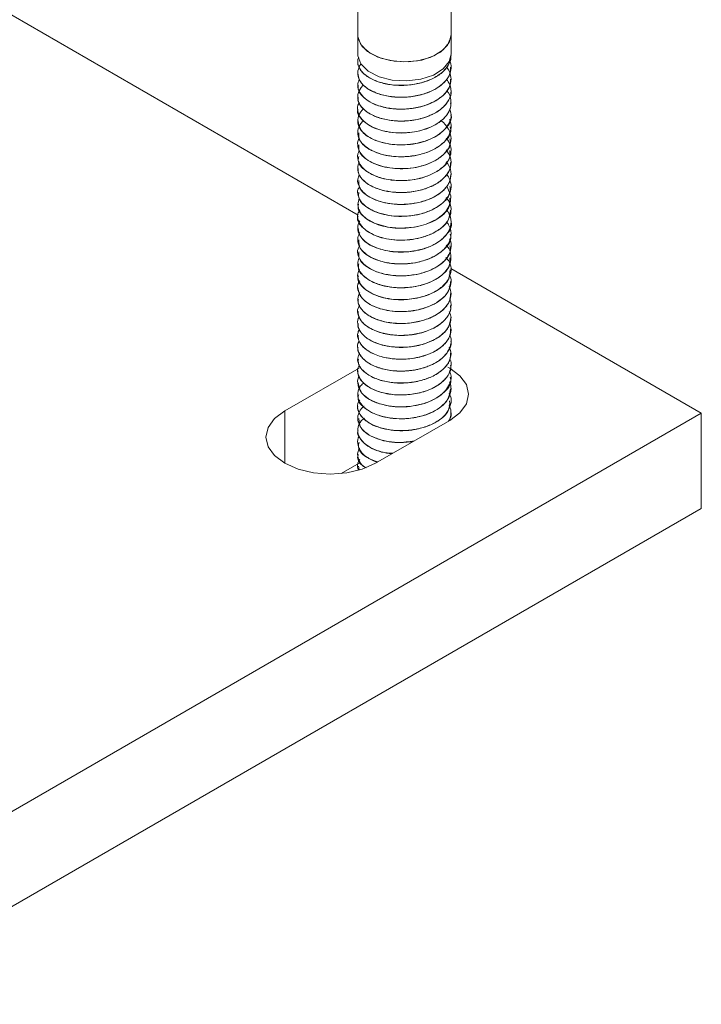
# Model space of a CAD drawing. Header units: millimetres. Extents: x -480 to 1549, y -2911 to -293.
# Tile 24 of 106: x 118 to 176, y -2081 to -1997. Entities that reach past the tile are written whole.
import ezdxf

# ---------------------------------------------------------------- set-up
doc = ezdxf.new("R2010")
doc.units = ezdxf.units.MM

msp = doc.modelspace()

# ---------------------------------------------------------------- linework, layer by layer
at = {"color": 7, "linetype": 'Continuous', "lineweight": 15}
for p, q in [((146.796, -2013.378), (70.159, -1969.137)), ((146.769, -1994.28), (146.769, -1997.942)), ((154.769, -1997.942), (154.769, -1994.267)), ((146.769, -1997.942), (146.769, -1999.575)), ((154.769, -1999.575), (154.769, -1997.942)), ((154.769, -1999.691), (154.769, -1999.683)), ((146.769, -2000.193), (146.769, -2000.201)), ((154.769, -2000.711), (154.769, -2000.703)), ((146.769, -2001.213), (146.769, -2001.222)), ((154.769, -2001.732), (154.769, -2001.724)), ((146.769, -2002.234), (146.769, -2002.242)), ((146.769, -2003.255), (146.769, -2003.263)), ((154.769, -2002.753), (154.769, -2002.745)), ((146.769, -2004.275), (146.769, -2004.284)), ((154.769, -2003.773), (154.769, -2003.765)), ((154.769, -2004.794), (154.769, -2004.786)), ((146.769, -2005.296), (146.769, -2005.305)), ((154.769, -2005.815), (154.769, -2005.807)), ((146.769, -2006.317), (146.769, -2006.325)), ((154.769, -2006.835), (154.769, -2006.827)), ((146.769, -2007.338), (146.769, -2007.345)), ((146.769, -2008.358), (146.769, -2008.366)), ((154.769, -2007.856), (154.769, -2007.848)), ((146.769, -2009.379), (146.769, -2009.387)), ((154.769, -2008.877), (154.769, -2008.869)), ((154.769, -2009.898), (154.769, -2009.889)), ((146.769, -2010.4), (146.769, -2010.408)), ((154.769, -2010.918), (154.769, -2010.91)), ((146.769, -2011.42), (146.769, -2011.428)), ((154.769, -2011.938), (154.769, -2011.931)), ((146.769, -2012.441), (146.769, -2012.449)), ((146.769, -2013.462), (146.769, -2013.47)), ((154.769, -2012.959), (154.769, -2012.952)), ((146.769, -2014.482), (146.769, -2014.491)), ((154.769, -2013.98), (154.769, -2013.972)), ((154.769, -2015.001), (154.769, -2014.993)), ((146.769, -2015.503), (146.769, -2015.511)), ((154.769, -2016.021), (154.769, -2016.013)), ((146.769, -2016.524), (146.769, -2016.531)), ((154.769, -2017.042), (154.769, -2017.034)), ((146.769, -2017.545), (146.769, -2017.552)), ((146.769, -2018.565), (146.769, -2018.573)), ((176.225, -2030.368), (154.739, -2017.964)), ((154.769, -2018.062), (154.769, -2018.055)), ((154.769, -2019.083), (154.769, -2019.075)), ((146.769, -2019.586), (146.769, -2019.594)), ((154.769, -2020.104), (154.769, -2020.096)), ((146.769, -2020.607), (146.769, -2020.614)), ((154.769, -2021.125), (154.769, -2021.117)), ((146.769, -2021.627), (146.769, -2021.635)), ((146.769, -2022.648), (146.769, -2022.656)), ((154.769, -2022.146), (154.769, -2022.137)), ((146.769, -2023.668), (146.769, -2023.677)), ((154.769, -2023.166), (154.769, -2023.158)), ((154.769, -2024.187), (154.769, -2024.179)), ((146.769, -2024.689), (146.769, -2024.697)), ((154.769, -2025.207), (154.769, -2025.2)), ((146.769, -2025.71), (146.769, -2025.718)), ((154.769, -2026.228), (154.769, -2026.22)), ((146.88, -2026.49), (140.516, -2030.163)), ((146.769, -2026.73), (146.769, -2026.739)), ((146.769, -2027.751), (146.769, -2027.76)), ((154.769, -2027.249), (154.769, -2027.241)), ((146.769, -2028.772), (146.769, -2028.779)), ((154.769, -2028.27), (154.769, -2028.262)), ((154.769, -2029.29), (154.769, -2029.282)), ((70.159, -2091.598), (176.225, -2030.368)), ((146.769, -2029.792), (146.769, -2029.801)), ((154.769, -2030.311), (154.769, -2030.303)), ((176.225, -2038.533), (176.225, -2030.368)), ((146.769, -2030.813), (146.769, -2030.822)), ((148.294, -2034.654), (154.658, -2030.98)), ((154.662, -2030.839), (154.678, -2030.963)), ((146.769, -2031.834), (146.769, -2031.842)), ((146.769, -2032.854), (146.769, -2032.862)), ((146.769, -2033.875), (146.769, -2033.883)), ((146.88, -2034.655), (145.354, -2035.536)), ((146.769, -2034.896), (146.769, -2034.904)), ((146.845, -2034.9), (146.901, -2035.217)), ((70.159, -2099.764), (176.225, -2038.533))]:
    msp.add_line(p, q, dxfattribs=at)
at = {"color": 8, "linetype": 'Continuous', "lineweight": 15}
msp.add_line((140.516, -2034.654), (140.516, -2030.163), dxfattribs=at)
at = {"color": 7, "linetype": 'Continuous', "lineweight": 15, "flags": 128}
for points in [[(146.769, -1997.942), (146.809, -1998.267), (147.155, -1998.932), (147.827, -1999.507), (148.765, -1999.941), (149.884, -2000.194), (151.083, -2000.244), (152.254, -2000.087), (153.29, -1999.735), (154.099, -1999.222), (154.607, -1998.593), (154.769, -1997.942)], [(146.769, -1997.942), (146.778, -1998.09), (147.03, -1998.763), (147.615, -1999.362), (148.48, -1999.836), (149.549, -2000.141), (150.726, -2000.251), (151.907, -2000.156), (152.987, -1999.864), (153.869, -1999.402), (154.477, -1998.809), (154.755, -1998.14), (154.769, -1997.942)], [(146.769, -1999.575), (146.777, -1999.72), (147.046, -2000.42), (147.674, -2001.038), (148.6, -2001.515), (149.734, -2001.806), (150.969, -2001.882), (152.184, -2001.735), (153.263, -2001.381), (154.102, -2000.852), (154.62, -2000.201), (154.769, -1999.575)], [(154.384, -2010.89), (154.451, -2010.961), (154.756, -2011.731), (154.682, -2012.445), (154.332, -2013.057), (154.235, -2013.168), (154.045, -2013.355), (153.545, -2013.724), (152.65, -2014.144), (152.231, -2014.273), (151.636, -2014.404), (150.392, -2014.5), (149.373, -2014.407), (148.27, -2014.098), (147.48, -2013.657), (147.197, -2013.403), (147.075, -2013.262), (147.02, -2013.186), (146.993, -2013.147), (146.98, -2013.127), (146.974, -2013.117), (146.972, -2013.114), (146.972, -2013.113), (146.971, -2013.112), (146.971, -2013.112), (146.971, -2013.112), (146.971, -2013.112), (146.971, -2013.112), (146.971, -2013.112), (146.971, -2013.112), (146.971, -2013.112), (146.969, -2013.11), (146.967, -2013.106), (146.961, -2013.096), (146.939, -2013.058), (146.868, -2012.914), (146.77, -2012.472), (146.9, -2011.92)], [(154.658, -2030.98), (155.532, -2030.322), (156.082, -2029.556), (156.269, -2028.735), (156.082, -2027.913), (155.532, -2027.147), (154.658, -2026.49), (154.503, -2026.403)], [(140.516, -2030.163), (139.642, -2030.821), (139.093, -2031.587), (138.905, -2032.409), (139.093, -2033.23), (139.642, -2033.996), (140.516, -2034.654), (141.655, -2035.158), (142.982, -2035.475), (144.405, -2035.584), (145.829, -2035.475), (147.155, -2035.158), (148.294, -2034.654)]]:
    msp.add_lwpolyline(points, dxfattribs=at)
at = {"color": 7, "linetype": 'Continuous', "lineweight": 15}
for points, knots in [([(146.793, -2000.202), (146.786, -2000.236), (146.729, -2000.487), (146.977, -2000.95), (147.543, -2001.524), (148.435, -2001.964), (149.532, -2002.228), (150.745, -2002.293), (151.956, -2002.139), (153.061, -2001.784), (153.965, -2001.251), (154.544, -2000.585), (154.803, -2000.041), (154.748, -1999.744), (154.739, -1999.692)], [0, 0, 0, 0, 0.015083, 0.112601, 0.20795, 0.305057, 0.401937, 0.497432, 0.594991, 0.690656, 0.787322, 0.884578, 0.979861, 1, 1, 1, 1]), ([(154.653, -2000.157), (154.669, -2000.185), (154.815, -2000.44), (154.785, -2000.981), (154.509, -2001.68), (153.891, -2002.308), (153.043, -2002.801), (151.983, -2003.142), (150.824, -2003.299), (149.658, -2003.255), (148.714, -2003.051), (148.097, -2002.806), (147.563, -2002.515), (147.254, -2002.257), (147.054, -2002.009), (146.917, -2001.814), (146.747, -2001.429), (146.768, -2000.927), (146.935, -2000.573), (147.045, -2000.432), (147.051, -2000.424)], [0, 0, 0, 0, 0.0095682, 0.0875072, 0.1697764, 0.2428655, 0.320609, 0.3975973, 0.4761493, 0.5531544, 0.6308784, 0.6812651, 0.7094776, 0.786139, 0.7950028, 0.8110479, 0.8646036, 0.9425633, 0.996766, 1, 1, 1, 1]), ([(154.764, -1999.682), (154.736, -1999.911), (154.68, -2000.379), (154.241, -2000.957), (153.763, -2001.346), (153.203, -2001.685), (152.716, -2001.886), (152.252, -2002.021), (151.886, -2002.116), (151.166, -2002.243), (150.231, -2002.272), (149.519, -2002.19), (149.165, -2002.12), (148.706, -2002.017), (148.022, -2001.783), (147.282, -2001.301), (146.877, -2000.776), (146.772, -2000.381), (146.768, -2000.178), (146.772, -2000.117), (146.779, -2000.01), (146.825, -1999.918), (146.867, -1999.832)], [0, 0, 0, 0, 0.083804, 0.171589, 0.228319, 0.260347, 0.346921, 0.35687, 0.374971, 0.435537, 0.523569, 0.584228, 0.601683, 0.610525, 0.699214, 0.786424, 0.873925, 0.937062, 0.954604, 0.959857, 0.962762, 1, 1, 1, 1]), ([(154.385, -2000.705), (154.431, -2000.748), (154.477, -2000.792), (154.507, -2000.842), (154.51, -2000.847), (154.52, -2000.863), (154.555, -2000.921), (154.673, -2001.147), (154.808, -2001.607), (154.729, -2002.268), (154.311, -2002.948), (153.822, -2003.349), (153.513, -2003.537), (153.429, -2003.586), (153.15, -2003.74), (152.533, -2004.004), (151.534, -2004.248), (150.361, -2004.326), (149.563, -2004.242), (149.1, -2004.147), (148.748, -2004.065), (148.127, -2003.86), (147.411, -2003.452), (146.905, -2002.887), (146.702, -2002.291), (146.838, -2001.906), (146.901, -2001.729)], [0, 0, 0, 0, 0.016308, 0.016516, 0.016866, 0.017994, 0.021963, 0.03675, 0.093615, 0.1698, 0.245686, 0.322886, 0.325629, 0.330295, 0.345394, 0.398583, 0.475189, 0.551348, 0.6275, 0.635282, 0.650763, 0.704737, 0.781165, 0.856833, 0.934046, 1, 1, 1, 1]), ([(146.788, -2001.221), (146.809, -2001.415), (146.853, -2001.824), (147.362, -2002.399), (148.167, -2002.881), (149.218, -2003.195), (150.411, -2003.318), (151.634, -2003.222), (152.778, -2002.919), (153.746, -2002.432), (154.419, -2001.796), (154.762, -2001.198), (154.733, -2000.831), (154.723, -2000.711)], [0, 0, 0, 0, 0.0863434, 0.1822285, 0.278608, 0.3759765, 0.4712239, 0.5685491, 0.6650301, 0.7608216, 0.8583452, 0.9537312, 1, 1, 1, 1]), ([(154.39, -2001.755), (154.486, -2001.88), (154.705, -2002.163), (154.765, -2002.526), (154.77, -2002.761), (154.767, -2002.829), (154.75, -2003.085), (154.65, -2003.409), (154.361, -2003.854), (153.967, -2004.277), (153.508, -2004.577), (153.196, -2004.73), (153.185, -2004.735), (153.145, -2004.754), (152.995, -2004.825), (152.683, -2004.953), (152.345, -2005.059), (152.053, -2005.134), (151.68, -2005.218), (150.949, -2005.324), (149.894, -2005.321), (148.794, -2005.127), (148.138, -2004.871), (147.791, -2004.679), (147.54, -2004.526), (147.134, -2004.2), (146.786, -2003.666), (146.728, -2003.035), (146.973, -2002.557), (147.179, -2002.291), (147.266, -2002.224), (147.272, -2002.219)], [0, 0, 0, 0, 0.040883, 0.093017, 0.107159, 0.111238, 0.113322, 0.183974, 0.208652, 0.25608, 0.328044, 0.328316, 0.328846, 0.330678, 0.33743, 0.36328, 0.39888, 0.406225, 0.420758, 0.471314, 0.542694, 0.613777, 0.686099, 0.69328, 0.707507, 0.75702, 0.828778, 0.900879, 0.971468, 0.997993, 1, 1, 1, 1]), ([(146.813, -2002.241), (146.81, -2002.376), (146.8, -2002.728), (147.197, -2003.266), (147.92, -2003.787), (148.915, -2004.148), (150.079, -2004.326), (151.306, -2004.29), (152.481, -2004.041), (153.506, -2003.602), (154.268, -2003.001), (154.715, -2002.354), (154.729, -2001.917), (154.735, -2001.73)], [0, 0, 0, 0, 0.059836, 0.156567, 0.252134, 0.349673, 0.445207, 0.54198, 0.639127, 0.734419, 0.831889, 0.92791, 1, 1, 1, 1]), ([(154.393, -2002.717), (154.394, -2002.718), (154.641, -2002.957), (154.784, -2003.473), (154.762, -2004.196), (154.417, -2004.859), (153.766, -2005.465), (152.877, -2005.929), (151.938, -2006.203), (151.166, -2006.312), (150.362, -2006.351), (149.696, -2006.304), (148.98, -2006.169), (148.306, -2005.975), (147.558, -2005.6), (147.173, -2005.235), (147.032, -2005.038), (147.021, -2005.023), (146.986, -2004.973), (146.866, -2004.779), (146.746, -2004.385), (146.737, -2003.981), (146.897, -2003.764), (146.916, -2003.74)], [0, 0, 0, 0, 0.0003947, 0.0900192, 0.157007, 0.2305996, 0.3072526, 0.3825722, 0.4525367, 0.5056608, 0.5351978, 0.6101161, 0.6363575, 0.6865648, 0.7621713, 0.8377714, 0.8383767, 0.8395425, 0.8435543, 0.8582962, 0.9145587, 0.9902552, 1, 1, 1, 1]), ([(146.811, -2003.264), (146.8, -2003.338), (146.755, -2003.631), (147.057, -2004.126), (147.69, -2004.68), (148.625, -2005.089), (149.752, -2005.318), (150.974, -2005.342), (152.173, -2005.149), (153.246, -2004.76), (154.103, -2004.197), (154.612, -2003.514), (154.827, -2003.009), (154.767, -2002.759), (154.765, -2002.753)], [0, 0, 0, 0, 0.0332306, 0.1305441, 0.225805, 0.3232046, 0.4195442, 0.5154893, 0.612998, 0.7083356, 0.8054434, 0.9023066, 0.9978017, 1, 1, 1, 1]), ([(146.787, -2004.286), (146.781, -2004.301), (146.647, -2004.632), (147.149, -2005.308), (148.287, -2006.05), (150.017, -2006.409), (151.872, -2006.286), (153.526, -2005.7), (154.452, -2004.849), (154.79, -2004.167), (154.742, -2003.848), (154.731, -2003.775)], [0, 0, 0, 0, 0.006714, 0.152301, 0.296491, 0.440865, 0.586294, 0.729922, 0.875816, 0.971484, 1, 1, 1, 1]), ([(154.643, -2004.273), (154.698, -2004.431), (154.834, -2004.823), (154.666, -2005.464), (154.254, -2006.052), (153.773, -2006.442), (153.216, -2006.783), (152.732, -2006.983), (152.267, -2007.12), (151.902, -2007.216), (151.184, -2007.345), (150.133, -2007.38), (149.01, -2007.222), (148.037, -2006.893), (147.292, -2006.414), (146.879, -2005.886), (146.772, -2005.487), (146.768, -2005.283), (146.771, -2005.228), (146.772, -2005.212), (146.789, -2005.002), (146.893, -2004.724), (147.108, -2004.416), (147.23, -2004.312), (147.281, -2004.268)], [0, 0, 0, 0, 0.050528, 0.125289, 0.200695, 0.250067, 0.276989, 0.351396, 0.360154, 0.375775, 0.427533, 0.503219, 0.577761, 0.653977, 0.728966, 0.804124, 0.859818, 0.874538, 0.878604, 0.879813, 0.880473, 0.954945, 0.981105, 1, 1, 1, 1]), ([(154.628, -2005.19), (154.652, -2005.237), (154.791, -2005.516), (154.796, -2006.055), (154.582, -2006.609), (154.25, -2007.045), (153.817, -2007.453), (153.058, -2007.898), (152.001, -2008.241), (150.843, -2008.401), (149.677, -2008.36), (148.727, -2008.159), (148.108, -2007.915), (147.572, -2007.625), (147.262, -2007.368), (147.06, -2007.12), (146.921, -2006.926), (146.751, -2006.542), (146.756, -2006.081), (146.943, -2005.68), (147.082, -2005.445), (147.235, -2005.333), (147.275, -2005.303)], [0, 0, 0, 0, 0.015392, 0.09068, 0.164378, 0.192324, 0.239923, 0.314702, 0.388691, 0.464212, 0.538278, 0.612967, 0.662039, 0.688548, 0.762257, 0.770984, 0.786475, 0.837674, 0.912657, 0.949386, 0.986684, 1, 1, 1, 1]), ([(146.817, -2005.3), (146.859, -2005.586), (146.949, -2006.195), (148.052, -2006.963), (149.678, -2007.398), (151.542, -2007.366), (153.269, -2006.857), (154.395, -2005.963), (154.893, -2005.189), (154.758, -2004.812), (154.752, -2004.796)], [0, 0, 0, 0, 0.126661, 0.2704, 0.415688, 0.560306, 0.704382, 0.850133, 0.993734, 1, 1, 1, 1]), ([(153.852, -2005.257), (153.879, -2005.273), (154.186, -2005.457), (154.361, -2005.711), (154.504, -2005.939), (154.515, -2005.957), (154.55, -2006.017), (154.67, -2006.242), (154.807, -2006.7), (154.733, -2007.36), (154.32, -2008.041), (153.817, -2008.458), (153.445, -2008.681), (153.155, -2008.841), (152.544, -2009.103), (151.553, -2009.348), (150.38, -2009.43), (149.579, -2009.347), (149.114, -2009.254), (148.761, -2009.172), (148.139, -2008.969), (147.425, -2008.565), (146.899, -2007.998), (146.737, -2007.386), (146.763, -2006.945), (146.923, -2006.753), (146.927, -2006.748)], [0, 0, 0, 0, 0.006603, 0.077161, 0.077774, 0.078904, 0.082712, 0.096521, 0.148819, 0.219483, 0.289798, 0.361369, 0.369169, 0.383481, 0.43157, 0.502558, 0.573167, 0.643771, 0.651315, 0.665773, 0.715359, 0.786244, 0.856364, 0.927943, 0.99815, 1, 1, 1, 1]), ([(146.859, -2006.321), (146.862, -2006.547), (146.868, -2007.098), (147.811, -2007.862), (149.351, -2008.371), (151.208, -2008.429), (152.984, -2008.002), (154.243, -2007.166), (154.839, -2006.352), (154.719, -2005.903), (154.697, -2005.82)], [0, 0, 0, 0, 0.100411, 0.244034, 0.3899, 0.533867, 0.678723, 0.823828, 0.967677, 1, 1, 1, 1]), ([(154.353, -2006.788), (154.44, -2006.898), (154.733, -2007.267), (154.825, -2007.918), (154.599, -2008.68), (154.032, -2009.352), (153.238, -2009.845), (152.26, -2010.214), (151.164, -2010.426), (149.97, -2010.427), (148.841, -2010.245), (147.893, -2009.89), (147.314, -2009.463), (147.033, -2009.137), (146.794, -2008.736), (146.691, -2008.293), (146.864, -2007.959), (146.909, -2007.873)], [0, 0, 0, 0, 0.0390095, 0.1300946, 0.2010027, 0.2855555, 0.3654981, 0.4164182, 0.5070139, 0.5840032, 0.649143, 0.7407841, 0.8114275, 0.8426228, 0.8731144, 0.9670861, 1, 1, 1, 1]), ([(146.873, -2007.345), (146.854, -2007.511), (146.797, -2008), (147.591, -2008.749), (149.033, -2009.33), (150.871, -2009.477), (152.685, -2009.133), (154.065, -2008.361), (154.78, -2007.511), (154.694, -2006.988), (154.669, -2006.838)], [0, 0, 0, 0, 0.073792, 0.217649, 0.36359, 0.507248, 0.652904, 0.797179, 0.941618, 1, 1, 1, 1]), ([(154.354, -2007.784), (154.495, -2008.001), (154.802, -2008.472), (154.787, -2009.22), (154.431, -2009.952), (153.775, -2010.564), (152.872, -2011.033), (151.775, -2011.355), (150.644, -2011.469), (149.536, -2011.395), (148.499, -2011.167), (147.592, -2010.736), (146.975, -2010.15), (146.731, -2009.544), (146.769, -2009.083), (146.896, -2008.857), (146.915, -2008.822)], [0, 0, 0, 0, 0.0726862, 0.1586705, 0.2294782, 0.3123836, 0.3835111, 0.4536583, 0.5429331, 0.6005259, 0.6719383, 0.7626705, 0.8359274, 0.9141378, 0.9866568, 1, 1, 1, 1]), ([(146.859, -2008.37), (146.834, -2008.475), (146.733, -2008.901), (147.395, -2009.626), (148.727, -2010.275), (150.531, -2010.508), (152.373, -2010.25), (153.861, -2009.548), (154.714, -2008.667), (154.681, -2008.072), (154.669, -2007.853)], [0, 0, 0, 0, 0.0470787, 0.1915099, 0.3370269, 0.4807226, 0.6266885, 0.7704615, 0.9157703, 1, 1, 1, 1]), ([(154.351, -2008.827), (154.413, -2008.898), (154.698, -2009.219), (154.822, -2009.825), (154.684, -2010.508), (154.256, -2011.176), (153.5, -2011.774), (152.429, -2012.209), (151.315, -2012.441), (150.21, -2012.484), (149.059, -2012.338), (148.066, -2012.016), (147.361, -2011.561), (146.874, -2011.001), (146.676, -2010.439), (146.856, -2010.047), (146.914, -2009.92)], [0, 0, 0, 0, 0.02539, 0.116184, 0.187462, 0.244427, 0.342725, 0.420979, 0.490038, 0.569025, 0.635567, 0.723986, 0.798234, 0.852214, 0.952148, 1, 1, 1, 1]), ([(146.807, -2009.386), (146.811, -2009.543), (146.819, -2009.916), (147.255, -2010.469), (148.009, -2010.976), (149.026, -2011.32), (150.201, -2011.477), (151.427, -2011.419), (152.593, -2011.15), (153.597, -2010.693), (154.326, -2010.079), (154.733, -2009.449), (154.729, -2009.038), (154.727, -2008.876)], [0, 0, 0, 0, 0.069657, 0.166098, 0.261915, 0.359427, 0.454791, 0.551804, 0.648739, 0.744153, 0.841679, 0.937402, 1, 1, 1, 1]), ([(154.388, -2009.881), (154.491, -2010.033), (154.767, -2010.439), (154.812, -2011.118), (154.526, -2011.862), (153.95, -2012.469), (153.101, -2012.977), (152.08, -2013.331), (150.872, -2013.505), (149.739, -2013.467), (148.646, -2013.25), (147.741, -2012.868), (147.066, -2012.31), (146.78, -2011.747), (146.727, -2011.263), (146.874, -2011.017), (146.925, -2010.931)], [0, 0, 0, 0, 0.0522603, 0.1398942, 0.2108426, 0.295922, 0.3584763, 0.4397182, 0.5202193, 0.5974751, 0.6623115, 0.7523788, 0.8251312, 0.9052455, 0.9666114, 1, 1, 1, 1]), ([(146.866, -2010.404), (146.86, -2010.612), (146.845, -2011.143), (147.74, -2011.904), (149.248, -2012.436), (150.906, -2012.513), (152.287, -2012.263), (153.346, -2011.855), (154.159, -2011.278), (154.681, -2010.603), (154.732, -2010.125), (154.756, -2009.897)], [0, 0, 0, 0, 0.091813, 0.235107, 0.38068, 0.524147, 0.621785, 0.717265, 0.81477, 0.911579, 1, 1, 1, 1]), ([(146.871, -2011.429), (146.849, -2011.576), (146.776, -2012.045), (147.527, -2012.788), (148.935, -2013.39), (150.764, -2013.565), (152.588, -2013.248), (154.003, -2012.497), (154.76, -2011.637), (154.689, -2011.091), (154.666, -2010.919)], [0, 0, 0, 0, 0.065369, 0.20937, 0.355232, 0.498864, 0.644672, 0.788752, 0.933446, 1, 1, 1, 1]), ([(154.345, -2011.881), (154.435, -2011.994), (154.73, -2012.363), (154.826, -2013.015), (154.651, -2013.614), (154.351, -2014.078), (154.061, -2014.378), (153.765, -2014.602), (153.528, -2014.76), (153.077, -2015.014), (152.256, -2015.323), (151.113, -2015.528), (149.984, -2015.531), (148.857, -2015.352), (147.904, -2014.999), (147.169, -2014.464), (146.798, -2013.884), (146.716, -2013.339), (146.879, -2013.033), (146.94, -2012.917)], [0, 0, 0, 0, 0.039247, 0.129131, 0.200081, 0.230767, 0.286159, 0.308489, 0.321039, 0.353163, 0.425799, 0.503674, 0.579144, 0.643825, 0.734542, 0.805155, 0.884724, 0.956281, 1, 1, 1, 1]), ([(146.849, -2012.453), (146.826, -2012.539), (146.714, -2012.946), (147.339, -2013.662), (148.634, -2014.331), (150.424, -2014.591), (152.272, -2014.36), (153.792, -2013.681), (154.692, -2012.793), (154.68, -2012.175), (154.675, -2011.935)], [0, 0, 0, 0, 0.038681, 0.183363, 0.328644, 0.472423, 0.618384, 0.762069, 0.907603, 1, 1, 1, 1]), ([(146.801, -2013.473), (146.79, -2013.5), (146.658, -2013.845), (147.179, -2014.528), (148.347, -2015.258), (150.086, -2015.6), (151.948, -2015.458), (153.557, -2014.855), (154.614, -2013.948), (154.681, -2013.262), (154.711, -2012.954)], [0, 0, 0, 0, 0.0122568, 0.1577664, 0.3021571, 0.446428, 0.5920397, 0.7356771, 0.8815982, 1, 1, 1, 1]), ([(154.371, -2012.899), (154.376, -2012.903), (154.435, -2012.958), (154.484, -2013.054), (154.548, -2013.157), (154.576, -2013.212), (154.59, -2013.238), (154.595, -2013.249), (154.597, -2013.253), (154.598, -2013.254), (154.598, -2013.254), (154.598, -2013.254), (154.598, -2013.254), (154.598, -2013.254), (154.598, -2013.254), (154.598, -2013.256), (154.605, -2013.268), (154.621, -2013.303), (154.665, -2013.404), (154.785, -2013.755), (154.789, -2014.336), (154.426, -2015.059), (153.772, -2015.666), (153.041, -2016.05), (152.401, -2016.274), (151.673, -2016.461), (150.677, -2016.575), (149.406, -2016.495), (148.313, -2016.204), (147.506, -2015.759), (146.976, -2015.245), (146.731, -2014.662), (146.771, -2014.179), (146.91, -2013.934), (146.94, -2013.88)], [0, 0, 0, 0, 0.001627, 0.020711, 0.030909, 0.036172, 0.038844, 0.039517, 0.039853, 0.039896, 0.039917, 0.039927, 0.03993, 0.039932, 0.039948, 0.039982, 0.040276, 0.044233, 0.051046, 0.073229, 0.156295, 0.230223, 0.308329, 0.379409, 0.411363, 0.448553, 0.529829, 0.602688, 0.696032, 0.765735, 0.828301, 0.907302, 0.979887, 1, 1, 1, 1]), ([(154.392, -2013.953), (154.451, -2014.036), (154.674, -2014.344), (154.82, -2014.919), (154.684, -2015.663), (154.168, -2016.381), (153.375, -2016.924), (152.418, -2017.311), (151.374, -2017.541), (150.221, -2017.588), (149.053, -2017.443), (148.085, -2017.125), (147.306, -2016.629), (146.816, -2016.026), (146.708, -2015.398), (146.882, -2015.017), (146.944, -2014.883)], [0, 0, 0, 0, 0.028397, 0.105727, 0.178929, 0.262311, 0.347652, 0.40164, 0.480244, 0.556838, 0.622687, 0.714041, 0.777253, 0.85821, 0.950112, 1, 1, 1, 1]), ([(146.805, -2014.487), (146.857, -2014.785), (146.967, -2015.406), (148.105, -2016.173), (149.748, -2016.592), (151.612, -2016.541), (153.327, -2016.015), (154.424, -2015.109), (154.903, -2014.346), (154.768, -2013.983), (154.767, -2013.981)], [0, 0, 0, 0, 0.132152, 0.275959, 0.421063, 0.56586, 0.709814, 0.855639, 0.999232, 1, 1, 1, 1]), ([(146.852, -2015.506), (146.862, -2015.746), (146.885, -2016.309), (147.86, -2017.075), (149.42, -2017.569), (151.279, -2017.607), (153.045, -2017.163), (154.278, -2016.314), (154.851, -2015.509), (154.726, -2015.074), (154.707, -2015.006)], [0, 0, 0, 0, 0.106015, 0.249634, 0.395419, 0.539496, 0.684159, 0.829442, 0.97321, 1, 1, 1, 1]), ([(154.645, -2015.424), (154.653, -2015.437), (154.814, -2015.691), (154.794, -2016.217), (154.62, -2016.73), (154.415, -2017.035), (154.229, -2017.273), (153.854, -2017.625), (153.127, -2018.07), (152.107, -2018.429), (150.906, -2018.604), (149.728, -2018.573), (148.603, -2018.346), (147.717, -2017.948), (147.082, -2017.423), (146.778, -2016.866), (146.721, -2016.352), (146.889, -2016.081), (146.946, -2015.989)], [0, 0, 0, 0, 0.0048127, 0.0906666, 0.1684762, 0.1805146, 0.200787, 0.2562214, 0.3188767, 0.408125, 0.4909898, 0.5674364, 0.6502256, 0.7399959, 0.8063901, 0.8901801, 0.9629448, 1, 1, 1, 1]), ([(154.362, -2015.97), (154.387, -2015.994), (154.649, -2016.249), (154.798, -2016.805), (154.744, -2017.528), (154.337, -2018.235), (153.63, -2018.828), (152.644, -2019.284), (151.543, -2019.559), (150.391, -2019.635), (149.26, -2019.52), (148.265, -2019.242), (147.457, -2018.794), (146.917, -2018.224), (146.698, -2017.618), (146.834, -2017.214), (146.892, -2017.041)], [0, 0, 0, 0, 0.0093155, 0.0951254, 0.1715131, 0.2393232, 0.3304271, 0.3985903, 0.4756817, 0.5573024, 0.6216995, 0.702524, 0.7788195, 0.8503528, 0.935798, 1, 1, 1, 1]), ([(146.872, -2016.53), (146.856, -2016.709), (146.811, -2017.211), (147.636, -2017.964), (149.1, -2018.531), (150.942, -2018.659), (152.749, -2018.297), (154.105, -2017.511), (154.793, -2016.668), (154.698, -2016.161), (154.673, -2016.025)], [0, 0, 0, 0, 0.079452, 0.22323, 0.369197, 0.512892, 0.658417, 0.802842, 0.947129, 1, 1, 1, 1]), ([(154.335, -2017), (154.446, -2017.135), (154.731, -2017.481), (154.815, -2018.124), (154.632, -2018.816), (154.102, -2019.492), (153.288, -2020.043), (152.164, -2020.456), (151.173, -2020.613), (150.406, -2020.63), (149.724, -2020.598), (148.844, -2020.45), (147.907, -2020.096), (147.199, -2019.597), (146.811, -2019.016), (146.709, -2018.475), (146.872, -2018.164), (146.933, -2018.047)], [0, 0, 0, 0, 0.047532, 0.122242, 0.199171, 0.26915, 0.356125, 0.428629, 0.519228, 0.550111, 0.57906, 0.654452, 0.731069, 0.805589, 0.882381, 0.955965, 1, 1, 1, 1]), ([(146.864, -2017.555), (146.839, -2017.673), (146.746, -2018.113), (147.435, -2018.843), (148.791, -2019.478), (150.603, -2019.694), (152.44, -2019.417), (153.906, -2018.7), (154.729, -2017.825), (154.683, -2017.245), (154.667, -2017.041)], [0, 0, 0, 0, 0.052735, 0.197017, 0.342665, 0.486323, 0.632266, 0.776117, 0.921247, 1, 1, 1, 1]), ([(146.829, -2018.578), (146.811, -2018.636), (146.687, -2019.013), (147.26, -2019.713), (148.496, -2020.412), (150.264, -2020.712), (152.12, -2020.522), (153.684, -2019.879), (154.656, -2018.98), (154.679, -2018.33), (154.688, -2018.058)], [0, 0, 0, 0, 0.026137, 0.171248, 0.31609, 0.46006, 0.605918, 0.749538, 0.895317, 1, 1, 1, 1]), ([(154.614, -2018.51), (154.662, -2018.599), (154.823, -2018.896), (154.762, -2019.427), (154.469, -2020.115), (153.825, -2020.741), (152.88, -2021.239), (151.823, -2021.548), (150.662, -2021.676), (149.503, -2021.606), (148.463, -2021.354), (147.602, -2020.94), (147.001, -2020.397), (146.74, -2019.781), (146.75, -2019.3), (146.907, -2019.057), (146.938, -2019.009)], [0, 0, 0, 0, 0.031027, 0.103939, 0.172168, 0.268477, 0.342716, 0.422078, 0.502528, 0.580435, 0.661483, 0.738641, 0.820435, 0.900904, 0.980556, 1, 1, 1, 1]), ([(154.611, -2019.494), (154.687, -2019.708), (154.832, -2020.119), (154.653, -2020.799), (154.242, -2021.382), (153.754, -2021.763), (153.468, -2021.937), (153.362, -2021.996), (153.311, -2022.023), (153.289, -2022.034), (153.215, -2022.072), (152.962, -2022.195), (152.354, -2022.428), (151.386, -2022.64), (150.206, -2022.694), (149.074, -2022.549), (148.258, -2022.28), (147.723, -2022), (147.26, -2021.672), (146.863, -2021.186), (146.701, -2020.572), (146.867, -2020.185), (146.946, -2020)], [0, 0, 0, 0, 0.071647, 0.137813, 0.22454, 0.27875, 0.295485, 0.305279, 0.307574, 0.308927, 0.31111, 0.326992, 0.373809, 0.454558, 0.531076, 0.612254, 0.692069, 0.727754, 0.767758, 0.849853, 0.928183, 1, 1, 1, 1]), ([(146.77, -2019.594), (146.851, -2019.921), (147.014, -2020.571), (148.242, -2021.334), (149.922, -2021.712), (151.794, -2021.613), (153.438, -2021.047), (154.574, -2020.135), (154.684, -2019.419), (154.736, -2019.08)], [0, 0, 0, 0, 0.145686, 0.289749, 0.43437, 0.579643, 0.723378, 0.869308, 1, 1, 1, 1]), ([(146.826, -2020.615), (146.813, -2020.72), (146.768, -2021.069), (147.183, -2021.637), (148.01, -2022.217), (149.176, -2022.59), (150.526, -2022.721), (151.897, -2022.575), (153.147, -2022.173), (154.108, -2021.547), (154.692, -2020.824), (154.719, -2020.322), (154.731, -2020.102)], [0, 0, 0, 0, 0.046571, 0.155549, 0.263262, 0.372853, 0.480152, 0.589769, 0.697415, 0.80647, 0.915153, 1, 1, 1, 1]), ([(154.655, -2020.582), (154.673, -2020.612), (154.772, -2020.784), (154.776, -2021.056), (154.748, -2021.495), (154.541, -2022.031), (153.989, -2022.649), (153.124, -2023.179), (152.076, -2023.537), (150.866, -2023.711), (149.963, -2023.689), (149.449, -2023.603), (149.337, -2023.589), (149.304, -2023.58), (149.299, -2023.58), (149.298, -2023.579), (149.298, -2023.579), (149.298, -2023.579), (149.298, -2023.579), (149.298, -2023.579), (149.297, -2023.579), (149.293, -2023.578), (149.255, -2023.572), (149.15, -2023.551), (148.586, -2023.426), (147.816, -2023.124), (147.261, -2022.68), (146.976, -2022.329), (146.773, -2021.928), (146.71, -2021.481), (146.879, -2021.187), (146.924, -2021.109)], [0, 0, 0, 0, 0.010653, 0.061332, 0.089601, 0.159059, 0.245624, 0.322195, 0.406368, 0.487798, 0.574886, 0.593692, 0.5995, 0.600577, 0.600701, 0.600763, 0.600765, 0.600766, 0.600768, 0.600773, 0.600817, 0.600926, 0.60166, 0.609343, 0.624618, 0.731342, 0.80597, 0.831741, 0.880715, 0.968311, 1, 1, 1, 1]), ([(146.799, -2021.633), (146.82, -2021.843), (146.866, -2022.295), (147.489, -2022.925), (148.473, -2023.423), (149.737, -2023.698), (151.117, -2023.713), (152.452, -2023.453), (153.606, -2022.951), (154.398, -2022.251), (154.784, -2021.607), (154.73, -2021.228), (154.715, -2021.126)], [0, 0, 0, 0, 0.093417, 0.200996, 0.310141, 0.418713, 0.52681, 0.636227, 0.743606, 0.853288, 0.960707, 1, 1, 1, 1]), ([(154.619, -2021.676), (154.69, -2021.834), (154.8, -2022.078), (154.758, -2022.337), (154.74, -2022.44), (154.736, -2022.455), (154.735, -2022.46), (154.735, -2022.46), (154.735, -2022.46), (154.735, -2022.46), (154.735, -2022.46), (154.735, -2022.461), (154.735, -2022.463), (154.733, -2022.468), (154.731, -2022.481), (154.725, -2022.507), (154.712, -2022.558), (154.665, -2022.714), (154.557, -2022.954), (154.232, -2023.428), (153.636, -2023.928), (152.66, -2024.379), (151.623, -2024.646), (150.479, -2024.739), (149.615, -2024.665), (148.926, -2024.528), (148.259, -2024.329), (147.532, -2023.952), (146.931, -2023.373), (146.736, -2022.744), (146.761, -2022.284), (146.902, -2022.103), (146.905, -2022.1)], [0, 0, 0, 0, 0.054795, 0.084478, 0.087823, 0.089537, 0.089564, 0.089577, 0.089581, 0.089582, 0.089584, 0.089594, 0.089672, 0.090296, 0.091545, 0.094043, 0.099038, 0.109027, 0.148047, 0.183104, 0.282608, 0.35093, 0.432772, 0.510864, 0.588245, 0.61522, 0.667368, 0.7502, 0.827483, 0.923103, 0.99852, 1, 1, 1, 1]), ([(154.646, -2022.601), (154.706, -2022.808), (154.835, -2023.252), (154.619, -2023.937), (154.11, -2024.583), (153.443, -2025.039), (152.842, -2025.308), (152.406, -2025.456), (151.893, -2025.592), (151.087, -2025.729), (150.223, -2025.743), (149.52, -2025.663), (148.793, -2025.529), (147.966, -2025.239), (147.221, -2024.717), (146.801, -2024.118), (146.703, -2023.561), (146.877, -2023.234), (146.929, -2023.136)], [0, 0, 0, 0, 0.070062, 0.1500863, 0.2301132, 0.3077991, 0.350606, 0.3814078, 0.4094422, 0.464542, 0.551685, 0.5856406, 0.6153717, 0.7139352, 0.7899381, 0.868828, 0.9606055, 1, 1, 1, 1]), ([(146.816, -2022.658), (146.802, -2022.725), (146.74, -2023.036), (147.096, -2023.579), (147.859, -2024.184), (148.988, -2024.59), (150.318, -2024.76), (151.697, -2024.655), (152.975, -2024.289), (153.988, -2023.694), (154.653, -2022.948), (154.722, -2022.405), (154.756, -2022.145)], [0, 0, 0, 0, 0.0301287, 0.1394914, 0.2469176, 0.3566058, 0.4639921, 0.5734157, 0.6815207, 0.7900987, 0.8992513, 1, 1, 1, 1]), ([(154.66, -2023.679), (154.683, -2023.721), (154.824, -2023.985), (154.771, -2024.489), (154.566, -2025.004), (154.237, -2025.435), (153.764, -2025.869), (153.117, -2026.226), (152.495, -2026.449), (151.785, -2026.649), (150.785, -2026.782), (149.556, -2026.716), (148.459, -2026.462), (147.606, -2026.045), (146.984, -2025.478), (146.747, -2024.879), (146.738, -2024.41), (146.878, -2024.213), (146.891, -2024.196)], [0, 0, 0, 0, 0.015142, 0.094113, 0.165376, 0.195842, 0.254746, 0.340296, 0.372238, 0.403465, 0.501376, 0.580186, 0.662043, 0.753185, 0.823013, 0.917429, 0.992662, 1, 1, 1, 1]), ([(146.818, -2023.675), (146.821, -2023.848), (146.829, -2024.265), (147.373, -2024.876), (148.305, -2025.404), (149.537, -2025.714), (150.91, -2025.77), (152.261, -2025.549), (153.451, -2025.082), (154.305, -2024.406), (154.754, -2023.732), (154.722, -2023.31), (154.711, -2023.166)], [0, 0, 0, 0, 0.077061, 0.185041, 0.29372, 0.402772, 0.510414, 0.620028, 0.727323, 0.83691, 0.94462, 1, 1, 1, 1]), ([(146.795, -2024.699), (146.787, -2024.73), (146.713, -2025.003), (147.018, -2025.519), (147.715, -2026.145), (148.804, -2026.584), (150.112, -2026.793), (151.496, -2026.729), (152.794, -2026.4), (153.873, -2025.836), (154.542, -2025.095), (154.832, -2024.511), (154.757, -2024.212), (154.751, -2024.189)], [0, 0, 0, 0, 0.0137707, 0.1233801, 0.2307034, 0.3403482, 0.448007, 0.5570987, 0.6657885, 0.7738116, 0.883296, 0.9906674, 1, 1, 1, 1]), ([(154.621, -2024.713), (154.691, -2024.902), (154.826, -2025.265), (154.653, -2025.877), (154.249, -2026.494), (153.479, -2027.082), (152.495, -2027.502), (151.365, -2027.745), (150.2, -2027.798), (149.068, -2027.649), (148.069, -2027.323), (147.354, -2026.874), (146.871, -2026.3), (146.682, -2025.725), (146.865, -2025.334), (146.935, -2025.186)], [0, 0, 0, 0, 0.06518, 0.124417, 0.207679, 0.287799, 0.373775, 0.450955, 0.532079, 0.614475, 0.694607, 0.77921, 0.843658, 0.940642, 1, 1, 1, 1]), ([(146.827, -2025.717), (146.819, -2025.854), (146.795, -2026.234), (147.267, -2026.823), (148.143, -2027.38), (149.341, -2027.724), (150.703, -2027.821), (152.066, -2027.64), (153.29, -2027.208), (154.203, -2026.559), (154.722, -2025.857), (154.718, -2025.391), (154.717, -2025.206)], [0, 0, 0, 0, 0.0606167, 0.1691626, 0.2772689, 0.3866689, 0.494045, 0.6037185, 0.7111223, 0.8204789, 0.9286691, 1, 1, 1, 1]), ([(154.675, -2025.692), (154.677, -2025.694), (154.81, -2025.914), (154.789, -2026.408), (154.569, -2027.111), (153.976, -2027.763), (153.154, -2028.264), (152.121, -2028.626), (150.968, -2028.811), (150.044, -2028.79), (149.537, -2028.724), (149.378, -2028.697), (149.299, -2028.683), (149.263, -2028.676), (149.248, -2028.673), (149.244, -2028.673), (149.243, -2028.672), (149.242, -2028.672), (149.242, -2028.672), (149.242, -2028.672), (149.242, -2028.672), (149.242, -2028.672), (149.242, -2028.672), (149.24, -2028.672), (149.195, -2028.662), (149.067, -2028.637), (148.522, -2028.503), (147.782, -2028.204), (147.105, -2027.658), (146.774, -2027.073), (146.717, -2026.571), (146.875, -2026.297), (146.915, -2026.227)], [0, 0, 0, 0, 0.000967, 0.078894, 0.16047, 0.243982, 0.32502, 0.395695, 0.486399, 0.566905, 0.587096, 0.597193, 0.602242, 0.604767, 0.605398, 0.605555, 0.605634, 0.605673, 0.605676, 0.605677, 0.605678, 0.605681, 0.605685, 0.605762, 0.606091, 0.616009, 0.634693, 0.733622, 0.809617, 0.888294, 0.971475, 1, 1, 1, 1]), ([(146.797, -2026.739), (146.789, -2026.795), (146.755, -2027.035), (146.989, -2027.509), (147.584, -2028.104), (148.624, -2028.574), (149.908, -2028.819), (151.292, -2028.798), (152.611, -2028.506), (153.732, -2027.975), (154.469, -2027.255), (154.807, -2026.638), (154.74, -2026.296), (154.727, -2026.231)], [0, 0, 0, 0, 0.024933, 0.107405, 0.214772, 0.32419, 0.432264, 0.540846, 0.649972, 0.757553, 0.867189, 0.974491, 1, 1, 1, 1]), ([(154.63, -2026.735), (154.68, -2026.841), (154.834, -2027.162), (154.731, -2027.71), (154.379, -2028.397), (153.683, -2029.004), (152.713, -2029.465), (151.645, -2029.747), (150.495, -2029.844), (149.299, -2029.74), (148.272, -2029.452), (147.489, -2029.016), (146.922, -2028.459), (146.736, -2027.844), (146.766, -2027.383), (146.899, -2027.211), (146.901, -2027.209)], [0, 0, 0, 0, 0.0369243, 0.1121935, 0.1810305, 0.2801052, 0.3537768, 0.4303431, 0.5158878, 0.5905408, 0.6830198, 0.7575199, 0.8274043, 0.9272698, 0.9991171, 1, 1, 1, 1]), ([(154.644, -2027.68), (154.691, -2027.809), (154.758, -2027.994), (154.77, -2028.214), (154.769, -2028.334), (154.76, -2028.449), (154.723, -2028.675), (154.559, -2029.134), (154.153, -2029.63), (153.66, -2029.99), (153.138, -2030.295), (152.349, -2030.61), (151.21, -2030.826), (150.032, -2030.849), (148.913, -2030.678), (147.937, -2030.321), (147.22, -2029.822), (146.808, -2029.243), (146.734, -2028.626), (146.897, -2028.103), (147.205, -2027.838), (147.309, -2027.749)], [0, 0, 0, 0, 0.041136, 0.058948, 0.068757, 0.078814, 0.094963, 0.140137, 0.225594, 0.264507, 0.285368, 0.362556, 0.441015, 0.509539, 0.588368, 0.665802, 0.739417, 0.814907, 0.886628, 0.961714, 1, 1, 1, 1]), ([(146.8, -2027.756), (146.878, -2028.101), (147.039, -2028.813), (148.499, -2029.615), (150.479, -2029.923), (152.58, -2029.608), (154.124, -2028.743), (154.865, -2027.837), (154.711, -2027.341), (154.684, -2027.257)], [0, 0, 0, 0, 0.153449, 0.316068, 0.478104, 0.642103, 0.804458, 0.966663, 1, 1, 1, 1]), ([(154.596, -2028.654), (154.643, -2028.735), (154.818, -2029.043), (154.775, -2029.618), (154.47, -2030.313), (153.831, -2030.936), (152.935, -2031.426), (151.861, -2031.747), (150.69, -2031.884), (149.528, -2031.816), (148.474, -2031.565), (147.608, -2031.152), (147.007, -2030.609), (146.747, -2030.003), (146.734, -2029.522), (146.908, -2029.278), (146.944, -2029.228)], [0, 0, 0, 0, 0.028255, 0.107515, 0.185167, 0.266282, 0.345329, 0.424147, 0.503935, 0.583993, 0.662173, 0.741589, 0.822615, 0.900194, 0.979441, 1, 1, 1, 1]), ([(146.857, -2028.787), (146.83, -2028.865), (146.681, -2029.301), (147.435, -2030.093), (148.995, -2030.781), (150.759, -2030.895), (152.091, -2030.675), (153.016, -2030.371), (153.788, -2029.938), (154.561, -2029.257), (154.666, -2028.653), (154.733, -2028.265)], [0, 0, 0, 0, 0.035574, 0.19771, 0.361144, 0.522638, 0.605409, 0.68642, 0.768174, 0.850975, 1, 1, 1, 1]), ([(146.77, -2029.801), (146.77, -2029.802), (146.726, -2029.987), (146.941, -2030.532), (147.597, -2031.196), (148.675, -2031.63), (149.617, -2031.829), (150.635, -2031.885), (151.996, -2031.754), (153.543, -2031.218), (154.673, -2030.248), (154.656, -2029.553), (154.65, -2029.285)], [0, 0, 0, 0, 0.000409, 0.08313, 0.244416, 0.327109, 0.408917, 0.489741, 0.572393, 0.733765, 0.897099, 1, 1, 1, 1]), ([(154.606, -2029.677), (154.671, -2029.852), (154.826, -2030.264), (154.776, -2030.741), (154.594, -2030.998), (154.571, -2031.03)], [0, 0, 0, 0, 0.390914, 0.923264, 1, 1, 1, 1]), ([(151.517, -2032.794), (151.077, -2032.836), (150.263, -2032.916), (149.091, -2032.754), (148.111, -2032.444), (147.388, -2032.002), (146.874, -2031.428), (146.7, -2030.799), (146.876, -2030.27), (147.102, -2029.941), (147.246, -2029.807), (147.316, -2029.742)], [0, 0, 0, 0, 0.144071, 0.266968, 0.395701, 0.522387, 0.627306, 0.78505, 0.904387, 0.953373, 1, 1, 1, 1]), ([(154.56, -2031.037), (154.616, -2030.944), (154.756, -2030.711), (154.748, -2030.461), (154.742, -2030.31)], [0, 0, 0, 0, 0.3956244, 1, 1, 1, 1]), ([(149.698, -2033.844), (149.545, -2033.824), (149.256, -2033.785), (148.571, -2033.624), (147.792, -2033.312), (147.106, -2032.764), (146.757, -2032.169), (146.764, -2031.57), (146.953, -2031.083), (147.253, -2030.858), (147.359, -2030.779)], [0, 0, 0, 0, 0.065498, 0.124359, 0.313486, 0.4653, 0.629868, 0.78568, 0.924629, 1, 1, 1, 1]), ([(146.857, -2030.814), (146.886, -2031.108), (146.951, -2031.769), (148.239, -2032.571), (149.996, -2032.983), (151.157, -2032.797), (151.645, -2032.719)], [0, 0, 0, 0, 0.226407, 0.509838, 0.793846, 1, 1, 1, 1]), ([(146.802, -2031.846), (146.791, -2031.87), (146.698, -2032.075), (146.931, -2032.469), (147.31, -2032.972), (147.971, -2033.387), (148.775, -2033.73), (149.455, -2033.771), (149.79, -2033.79)], [0, 0, 0, 0, 0.026719, 0.2239, 0.417657, 0.611348, 0.808528, 1, 1, 1, 1]), ([(148.432, -2034.574), (148.107, -2034.429), (147.542, -2034.176), (146.959, -2033.601), (146.737, -2032.993), (146.745, -2032.516), (146.895, -2032.324), (146.897, -2032.321)], [0, 0, 0, 0, 0.268657, 0.467075, 0.754727, 0.996637, 1, 1, 1, 1]), ([(146.888, -2032.866), (146.858, -2032.999), (146.747, -2033.486), (147.384, -2034.16), (148.211, -2034.445), (148.489, -2034.541)], [0, 0, 0, 0, 0.197698, 0.729736, 1, 1, 1, 1]), ([(146.829, -2033.889), (146.81, -2033.938), (146.674, -2034.286), (146.948, -2034.741), (147.409, -2035.003), (147.484, -2035.046)], [0, 0, 0, 0, 0.118756, 0.855563, 1, 1, 1, 1]), ([(147.415, -2035.014), (147.37, -2034.984), (147.08, -2034.794), (146.834, -2034.343), (146.704, -2033.801), (146.867, -2033.481), (146.927, -2033.362)], [0, 0, 0, 0, 0.0674131, 0.4292754, 0.789398, 1, 1, 1, 1]), ([(146.853, -2035.244), (146.831, -2035.202), (146.702, -2034.962), (146.74, -2034.635), (146.906, -2034.385), (146.942, -2034.33)], [0, 0, 0, 0, 0.141851, 0.8103, 1, 1, 1, 1])]:
    msp.add_open_spline(points, degree=3, knots=knots, dxfattribs=at)

doc.saveas('drawing.dxf')
